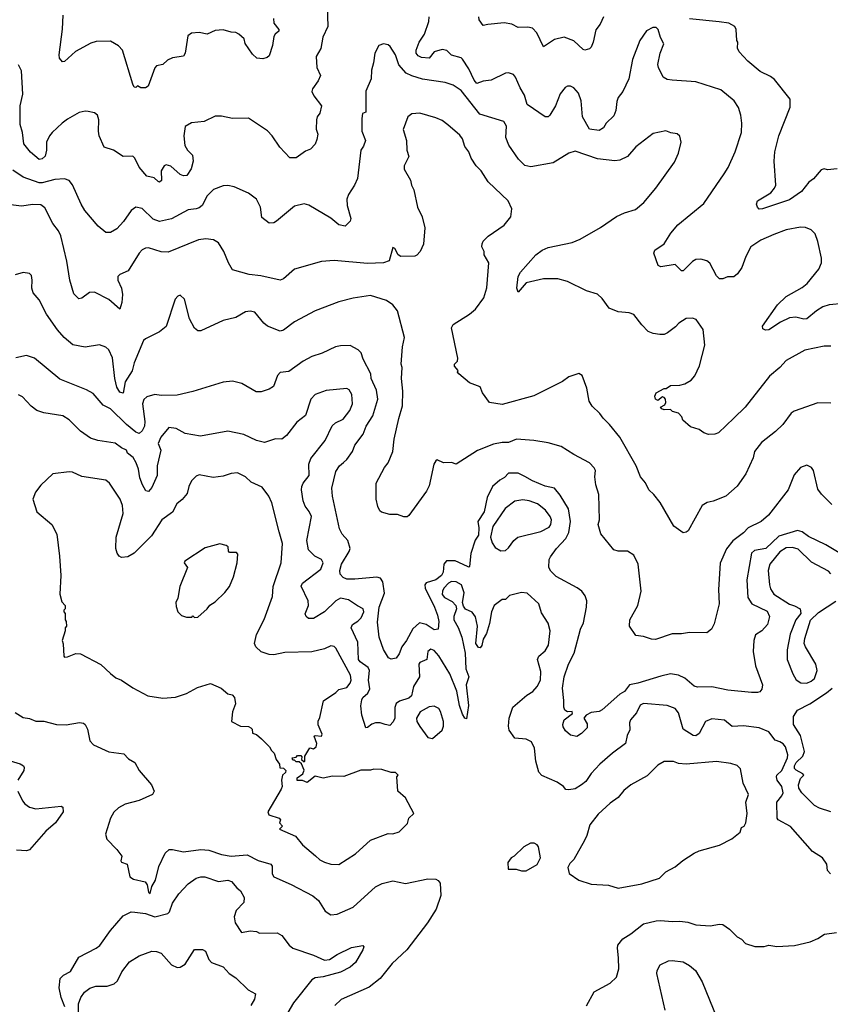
# Model space of a CAD drawing. Extents: x 1933546 to 2138868, y 524910 to 667279.
# Tile 91 of 256: x 1999223 to 2004333, y 569942 to 576147. Entities that reach past the tile are written whole.
import ezdxf

# ---------------------------------------------------------------- set-up
doc = ezdxf.new("R2010")
doc.units = 0

msp = doc.modelspace()

# ---------------------------------------------------------------- linework, layer by layer
at = {"layer": '0CON10XD'}
for points in [[(2001160.8, 576235), (2001165.5, 576105), (2001132.8, 576037.2), (2001120, 575965), (2001090.6, 575915), (2001095.5, 575845), (2001118.4, 575795), (2001105, 575761.9), (2001068.8, 575711.2), (2001064.1, 575694.1), (2001076.8, 575666.8), (2001124.3, 575605), (2001115, 575557.5), (2001098.8, 575535), (2001093.9, 575516.1), (2001092.5, 575457.5), (2001102.5, 575425), (2001095, 575392.5), (2001085, 575363.3), (2001055, 575331.2), (2001025, 575318), (2000965, 575276), (2000925, 575276), (2000863.6, 575343.6), (2000814.5, 575415), (2000785, 575445.6), (2000665, 575526.2), (2000565, 575523.8), (2000495, 575538), (2000455, 575538.8), (2000385, 575506), (2000305, 575497.5), (2000265.9, 575474.1), (2000256.9, 575415), (2000264.4, 575355), (2000280, 575325), (2000312.7, 575292.7), (2000316.2, 575256.2), (2000303, 575207), (2000275.8, 575165), (2000255, 575162), (2000235, 575171.2), (2000175, 575223.1), (2000145, 575231.4), (2000132.5, 575225), (2000114.4, 575195), (2000115.9, 575134.1), (2000105, 575123.8), (2000095, 575126.7), (2000070.3, 575150.3), (2000025, 575160), (1999975, 575216.7), (1999948.8, 575275), (1999935, 575286.7), (1999875, 575283.8), (1999815, 575323.8), (1999754.2, 575344.2), (1999724.2, 575415), (1999719.2, 575445), (1999722, 575515), (1999713.8, 575545), (1999695, 575560), (1999655, 575569.2), (1999635, 575571.2), (1999598.3, 575561.7), (1999525, 575520), (1999490, 575495), (1999428, 575435), (1999410, 575415), (1999390.8, 575375), (1999391.9, 575325), (1999382.7, 575287.3), (1999365, 575270), (1999345, 575266.2), (1999291, 575311), (1999249.1, 575365), (1999240.4, 575435), (1999225.8, 575485.8), (1999225.4, 575604.6), (1999241.7, 575678.3), (1999233.9, 575823.9), (1999215, 575862.5)], [(2000822.5, 576155), (2000824.2, 576125), (2000856, 576085), (2000856.2, 576075), (2000833.8, 576056.2), (2000825, 576040), (2000816.5, 575985), (2000795, 575920), (2000781.7, 575908.3), (2000755, 575900), (2000717.5, 575905), (2000689.5, 575929.5), (2000645, 575997.5), (2000637.1, 576027.1), (2000605, 576056.2), (2000585.8, 576065.8), (2000555, 576067.5), (2000505, 576082), (2000455, 576078.8), (2000405, 576056.7), (2000355, 576066.7), (2000305, 576062.5), (2000283.3, 576045), (2000266, 575935), (2000255, 575917.5), (2000185, 575906.7), (2000155, 575891.2), (2000125, 575864), (2000085, 575856.7), (2000075, 575843.3), (2000031.7, 575728.3), (2000015, 575718), (1999986.7, 575716.7), (1999965, 575730), (1999955, 575720), (1999945, 575722.5), (1999935, 575740), (1999870, 575955), (1999845, 575982), (1999795, 576012), (1999705, 576008.6), (1999671.3, 575998.7), (1999575, 575946.9), (1999505, 575883.3), (1999492, 575882), (1999474.4, 575904.4), (1999470.6, 575925), (1999493.5, 576086.5), (1999496.9, 576175)], [(2001945, 575922.5), (2001915, 575952.5), (2001885, 575960), (2001835.6, 575944.4), (2001805, 575904.4), (2001755, 575909.2), (2001735, 575918.9), (2001722.9, 575935), (2001722.7, 575955), (2001741.2, 576005), (2001774.7, 576055), (2001802.4, 576135), (2001803.8, 576165)], [(2002902.5, 576165), (2002881.2, 576118.8), (2002855, 576083.3), (2002836.9, 576005), (2002825, 575973.3), (2002815, 575964), (2002785.9, 575954.1), (2002775, 575958), (2002715, 576014.4), (2002655, 576036.9), (2002595, 576021.1), (2002525, 575976.2), (2002482.5, 576065), (2002455, 576094), (2002425, 576100.8), (2002365, 576098.6), (2002325, 576119.4), (2002276.8, 576126.8), (2002173, 576117), (2002145, 576111.2), (2002119.2, 576145), (2002117.1, 576165)], [(2004375, 575206), (2004315, 575201.2), (2004295, 575206.2), (2004275, 575201.2), (2004226, 575145), (2004197.8, 575122.2), (2004151.4, 575065), (2004075, 575012.2), (2003904.2, 574954.2), (2003885, 574953.8), (2003873.3, 574965), (2003866.7, 574985), (2003873.3, 575005), (2003957.5, 575055), (2003981.4, 575085), (2003989.4, 575105), (2003978.6, 575255), (2003983.1, 575315), (2004008.1, 575415), (2004080, 575595), (2004080, 575645), (2003980.7, 575770.7), (2003955, 575789.4), (2003889.5, 575819.5), (2003813.3, 575885), (2003757.5, 575945), (2003747, 575967), (2003750, 576005), (2003744.2, 576015), (2003739.4, 576085), (2003730.8, 576105), (2003693.3, 576125), (2003632.5, 576132.5), (2003445, 576152.1)], [(2004415, 574357.8), (2004325, 574350.5), (2004285, 574336.7), (2004245, 574312.2), (2004185, 574261.5), (2004165, 574259.7), (2004115, 574271.5), (2004075, 574268.8), (2004019.4, 574240.6), (2003945, 574191.4), (2003925, 574190), (2003908.3, 574198.3), (2003904.2, 574215), (2003999.3, 574350.7), (2004055, 574402.1), (2004155, 574459.1), (2004186.4, 574483.6), (2004260.6, 574575), (2004276.7, 574615), (2004276.5, 574645), (2004255, 574750), (2004237.4, 574797.4), (2004212.1, 574822.1), (2004176.8, 574836.8), (2004145, 574838.6), (2004055, 574823.1), (2003976.1, 574793.9), (2003895, 574756.9), (2003832.5, 574715), (2003800, 574655), (2003774.2, 574585), (2003747.1, 574545), (2003725, 574527.1), (2003685, 574525.8), (2003655, 574513.1), (2003635, 574513.5), (2003615, 574532.5), (2003573.2, 574613.2), (2003555, 574628), (2003517.3, 574637.3), (2003485, 574635.7), (2003465, 574624), (2003405, 574563.8), (2003395, 574563.3), (2003355, 574604), (2003265, 574588.8), (2003247, 574597), (2003220, 574675), (2003227.5, 574695), (2003285.7, 574735), (2003328.3, 574801.7), (2003372, 574855), (2003535, 574989.2), (2003663.1, 575175), (2003688.6, 575215), (2003733.1, 575315), (2003772.9, 575435), (2003775.7, 575495), (2003768.6, 575545), (2003753.4, 575593.4), (2003726, 575635), (2003643.3, 575705), (2003484.3, 575754.3), (2003335.7, 575765.7), (2003305, 575770.8), (2003280, 575785), (2003250, 575845), (2003246.2, 575865), (2003260, 575935), (2003283.3, 575995), (2003262.5, 576035), (2003246.7, 576085), (2003235, 576097.5), (2003213, 576097), (2003175, 576076.7), (2003132, 576015), (2003086.2, 575895), (2003062, 575775), (2003025.8, 575695), (2002994.4, 575655.6), (2002987.9, 575632.1), (2002980, 575575), (2002968, 575542), (2002920.6, 575495), (2002902.9, 575465), (2002875, 575448.9), (2002815, 575456.9), (2002769.7, 575535), (2002763.1, 575635), (2002745, 575683.8), (2002715, 575718), (2002695, 575727.5), (2002675, 575728), (2002660.3, 575719.7), (2002630.3, 575679.7), (2002600, 575605), (2002565.3, 575544.7), (2002554.5, 575535.5), (2002535, 575534.2), (2002422.4, 575612.4), (2002405, 575671.4), (2002377.4, 575717.4), (2002349.2, 575785), (2002335, 575801.2), (2002305, 575812), (2002285, 575810), (2002195, 575765.3), (2002145, 575758.6), (2002105, 575745.4), (2002088.4, 575765), (2002055, 575838.2), (2002015, 575898.6), (2002005, 575906.7), (2001945, 575922.5)], [(2004335, 574089.2), (2004295, 574088.6), (2004172.5, 574065), (2004055, 574000), (2004014.2, 573955.8), (2003949.1, 573900.9), (2003795, 573704.3), (2003724.7, 573635.3), (2003626.9, 573543.1), (2003604.2, 573534.2), (2003565, 573532.9), (2003535, 573542.5), (2003505, 573564.2), (2003451.2, 573581.2), (2003402.3, 573622.3), (2003396.2, 573645), (2003375, 573667.5), (2003338.3, 573678.3), (2003325, 573690), (2003285, 573687.5), (2003270, 573695), (2003262.5, 573705), (2003290, 573720), (2003296.4, 573733.6), (2003293.3, 573755), (2003285, 573766.7), (2003275, 573770), (2003245, 573746.2), (2003230.8, 573755), (2003227.5, 573775), (2003235, 573796.2), (2003285, 573822.5), (2003297.5, 573822.5), (2003325, 573842.5), (2003384, 573844), (2003415, 573852.5), (2003455.5, 573874.5), (2003478, 573902), (2003507.1, 573965), (2003542, 574095), (2003531.2, 574195), (2003487.7, 574257.7), (2003465, 574266.7), (2003425, 574263.3), (2003377.5, 574235), (2003357.7, 574212.3), (2003306.1, 574173.9), (2003285, 574163.3), (2003257, 574163), (2003215, 574170), (2003185, 574182.5), (2003145, 574223.3), (2003095, 574288.8), (2003065, 574300), (2002995, 574305.7), (2002939.4, 574329.4), (2002895, 574390), (2002865, 574416.7), (2002795, 574438), (2002675, 574497.1), (2002615, 574514.3), (2002525, 574512.9), (2002415, 574488.8), (2002365, 574430), (2002356.7, 574455), (2002365, 574527.5), (2002378.8, 574555), (2002475.6, 574664.4), (2002516.7, 574695), (2002555, 574711.4), (2002705, 574743.1), (2002755, 574763.5), (2002885, 574836.7), (2002985, 574907.1), (2003035, 574930), (2003105, 574950.6), (2003156.2, 574995), (2003233.8, 575085), (2003351.2, 575248.8), (2003376.2, 575305), (2003393.3, 575375), (2003383.6, 575413.6), (2003367.7, 575427.7), (2003326.7, 575433.3), (2003295, 575446), (2003215, 575430), (2003106, 575345), (2003054.7, 575285.3), (2003005, 575262.3), (2002975, 575257.3), (2002865, 575270.4), (2002725, 575318.6), (2002685, 575305.7), (2002585, 575244.4), (2002445, 575218.6), (2002407.9, 575227.9), (2002368, 575268), (2002306.3, 575356.3), (2002288.1, 575405), (2002290.8, 575475), (2002275, 575506), (2002122.3, 575552.3), (2002005, 575700), (2001955, 575734.5), (2001905, 575751.8), (2001762.6, 575772.6), (2001695, 575792.8), (2001659.9, 575809.9), (2001611.9, 575861.9), (2001590.8, 575925), (2001557.3, 575977.3), (2001545, 575988.6), (2001515.9, 575994.1), (2001486.1, 575983.9), (2001462, 575935), (2001454, 575875), (2001440.5, 575829.5), (2001439.2, 575775), (2001404.5, 575695.5), (2001405.7, 575565), (2001384, 575556), (2001380, 575525), (2001380, 575445), (2001401.6, 575385), (2001389.7, 575350.3), (2001372.9, 575325), (2001353.2, 575146.8), (2001334.3, 575105), (2001295.8, 575045), (2001285.8, 575015), (2001287.1, 574975), (2001310.8, 574895), (2001305, 574876.7), (2001274.3, 574845.7), (2001235, 574853.5), (2001185, 574895.6), (2001045, 574977.1), (2001015, 574987.1), (2000955, 574970.8), (2000842.6, 574877.4), (2000825, 574867.5), (2000795, 574864.3), (2000750, 574900), (2000741.4, 574965), (2000715.7, 575015.7), (2000665, 575054), (2000575, 575094), (2000535, 575102), (2000505, 575100), (2000445, 575076), (2000405, 575035.8), (2000373.3, 574975), (2000355, 574960.6), (2000334.8, 574955.2), (2000285, 574948.9), (2000178.9, 574891.1), (2000105, 574874.5), (2000065, 574890.6), (1999995, 574957.3), (1999955, 574964.4), (1999924.6, 574945.4), (1999878.1, 574875), (1999835, 574828.6), (1999795, 574806.2), (1999765, 574806.7), (1999716.7, 574845), (1999634.3, 574945), (1999610, 574985), (1999556.3, 575106.3), (1999535, 575132.5), (1999505, 575143.1), (1999445, 575140.8), (1999365, 575118.1), (1999345, 575118.9), (1999245, 575155.5), (1999178.7, 575198.7)], [(2004335, 573730), (2004255, 573732), (2004105, 573679.2), (2004085, 573668), (2004034.4, 573595), (2003987.9, 573552.1), (2003898.3, 573481.7), (2003855, 573426.2), (2003845.6, 573385), (2003800, 573285), (2003745, 573206.2), (2003675, 573144), (2003595, 573112), (2003556.1, 573103.9), (2003525, 573086.2), (2003436, 572925), (2003425, 572916.2), (2003405, 572913.3), (2003345.9, 572955.9), (2003260, 573105), (2003221.2, 573155), (2003189.2, 573185), (2003167.1, 573227.1), (2003136, 573265), (2003109.2, 573335), (2003005.4, 573515.4), (2002941.4, 573595), (2002900, 573635), (2002880, 573665), (2002832.1, 573712.1), (2002813.1, 573743.1), (2002798.8, 573825), (2002767.5, 573905), (2002747, 573917), (2002685, 573896.7), (2002645, 573866.7), (2002463, 573777), (2002265, 573720.8), (2002184.3, 573734.3), (2002141.2, 573795), (2002125, 573833.3), (2002058.8, 573858.8), (2001990, 573915), (2001983.3, 573925), (2001985.9, 573935.9), (2001963.1, 573963.1), (2001964.6, 573975.4), (2001982, 573995), (2001984.1, 574014.1), (2001944.2, 574205.8), (2001955, 574226.2), (2002058.7, 574291.3), (2002096.4, 574323.6), (2002148.1, 574395), (2002166.7, 574456.7), (2002179.4, 574615), (2002150, 574665), (2002150, 574685), (2002135.8, 574715), (2002137.5, 574735), (2002145, 574751.2), (2002175, 574782), (2002277.6, 574852.4), (2002319.2, 574905), (2002325.8, 574955), (2002302, 575005), (2002176, 575125), (2002132, 575195), (2002100, 575225), (2002069.2, 575275), (2002054.5, 575314.5), (2002028.7, 575348.7), (2002014.2, 575395), (2001998.3, 575418.3), (2001922, 575485), (2001885, 575510.6), (2001845, 575528.6), (2001745, 575557.5), (2001695, 575553.6), (2001668.5, 575535), (2001639.4, 575455), (2001660.8, 575385), (2001663.3, 575325), (2001675.6, 575285.6), (2001656.7, 575246.7), (2001645.5, 575225), (2001645.6, 575205), (2001686, 575135), (2001692, 575105), (2001708, 575075), (2001730.9, 574965), (2001759.1, 574905), (2001777.5, 574835), (2001767.3, 574732.7), (2001746.2, 574685), (2001726.1, 574663.9), (2001713.6, 574656.4), (2001625, 574654.2), (2001607.5, 574665), (2001587.1, 574705), (2001575, 574711.2), (2001551.8, 574628.2), (2001516.3, 574613.7), (2001415, 574610.4), (2001205, 574628.6), (2001125, 574622), (2000955, 574574), (2000885, 574514), (2000865, 574506), (2000743.2, 574533.2), (2000669.2, 574540.8), (2000565, 574571.2), (2000538.8, 574615), (2000510, 574685), (2000475, 574741.2), (2000445, 574760), (2000396.8, 574766.8), (2000349.7, 574760.3), (2000158, 574682), (2000115, 574683.6), (2000035, 574709.6), (2000015, 574707.8), (1999994.5, 574695.5), (1999975.5, 574674.5), (1999906, 574565), (1999855, 574540.8), (1999842.1, 574527.9), (1999840.9, 574505), (1999864.5, 574455), (1999871.4, 574415), (1999866.9, 574365), (1999855, 574323.3), (1999785, 574382.9), (1999695, 574430), (1999662.1, 574427.9), (1999615, 574391.2), (1999595, 574386.7), (1999565, 574420), (1999538.5, 574505), (1999519.1, 574625), (1999482.2, 574785), (1999466.7, 574816.7), (1999431.7, 574861.7), (1999380.2, 574960.2), (1999355, 574980.6), (1999305, 574981.9), (1999235, 574972.5), (1999065, 574992)], [(2004342, 573092), (2004276.5, 573156.5), (2004255, 573187.5), (2004225.8, 573305), (2004213.3, 573325), (2004185, 573340), (2004144, 573325), (2004105, 573278.8), (2004068, 573185), (2003942, 573025), (2003895.8, 572985), (2003815, 572944.4), (2003785, 572913.3), (2003717.6, 572862.4), (2003677.8, 572812.2), (2003638.3, 572721.7), (2003628, 572555), (2003632.5, 572465), (2003599.7, 572340.3), (2003583.3, 572305), (2003555, 572283.8), (2003445.8, 572285.8), (2003395, 572275.7), (2003335, 572275.7), (2003231.7, 572241.7), (2003205, 572242), (2003155, 572259.2), (2003106.4, 572266.4), (2003066.7, 572325), (2003068, 572365), (2003119.4, 572455), (2003140, 572545), (2003122, 572715), (2003095, 572772.5), (2003055, 572797.5), (2002995, 572796.7), (2002967.5, 572805), (2002885.8, 572905.8), (2002869.2, 572965), (2002878, 572995), (2002873.1, 573155), (2002855.6, 573215.6), (2002848.6, 573265), (2002853.1, 573305), (2002845, 573322), (2002815, 573354.4), (2002715, 573406), (2002636.4, 573456.4), (2002555, 573480), (2002464.5, 573494.5), (2002355, 573502.9), (2002305, 573482.5), (2002265, 573482.5), (2002208.7, 573471.3), (2002107.8, 573432.2), (2001975, 573346.7), (2001945, 573356.7), (2001893.9, 573353.9), (2001855, 573373.3), (2001845, 573366.7), (2001834.3, 573345), (2001805, 573210), (2001786.2, 573175), (2001675, 573022.5), (2001665, 573013.3), (2001645, 573013.3), (2001605, 573028), (2001555, 573028.8), (2001503.9, 573043.9), (2001492.5, 573052.5), (2001479.7, 573079.7), (2001469.2, 573125), (2001469.4, 573225), (2001521.5, 573325), (2001545.3, 573354.7), (2001574.1, 573425.9), (2001584.1, 573504.1), (2001613.4, 573633.4), (2001636.2, 573713.8), (2001638.5, 573805), (2001629.1, 573885), (2001634.4, 573954.4), (2001628.1, 573975), (2001636.7, 574085), (2001648.2, 574145), (2001605, 574312), (2001575, 574350.8), (2001535, 574376.9), (2001435, 574408), (2001325, 574392.5), (2001235, 574368.6), (2001085, 574312.9), (2000955, 574241.9), (2000885, 574190.6), (2000865, 574184.4), (2000784.6, 574214.6), (2000760.8, 574235), (2000705, 574304.4), (2000675, 574310.4), (2000646.5, 574306.5), (2000585, 574270.8), (2000505, 574250.6), (2000365, 574186.2), (2000345, 574186.7), (2000323.9, 574203.9), (2000292.3, 574262.3), (2000262.5, 574385), (2000235, 574410), (2000220, 574405), (2000203.3, 574385), (2000146.1, 574213.9), (2000105, 574180), (2000015, 574136.2), (2000004.2, 574125), (1999944.7, 573985), (1999932.3, 573935), (1999886.7, 573865), (1999875, 573793.8), (1999855, 573798.6), (1999835, 573830), (1999822.7, 573885), (1999808.2, 574015), (1999785, 574066), (1999765, 574084), (1999725, 574097.5), (1999635, 574082.5), (1999558, 574098), (1999502.5, 574145), (1999461.9, 574191.9), (1999391.8, 574291.8), (1999345, 574382), (1999308.6, 574425), (1999300, 574455), (1999302, 574505), (1999296.2, 574535), (1999285, 574546.7), (1999245, 574553.8), (1999195, 574539.2)], [(2004468.5, 572738.5), (2004305, 572837.1), (2004195, 572889.6), (2004155, 572919.1), (2004125, 572927.5), (2004008.5, 572891.5), (2003925.2, 572814.8), (2003855, 572801.6), (2003835, 572785.6), (2003806.1, 572616.1), (2003813.6, 572505), (2003837.5, 572465), (2003935, 572418.6), (2003949.2, 572385), (2003937.1, 572335), (2003900, 572295), (2003860.5, 572269.5), (2003850.6, 572235), (2003846.7, 572165), (2003861.9, 572075), (2003904.2, 571954.2), (2003901.7, 571928.3), (2003888.3, 571911.7), (2003873.9, 571906.1), (2003835, 571907.1), (2003687.5, 571922.5), (2003585, 571943.1), (2003495, 571940), (2003475, 571946), (2003415, 571998.1), (2003375, 572016.4), (2003325, 572024.5), (2003265, 572010.6), (2003118.8, 571965), (2003067.5, 571955), (2003036.2, 571913.8), (2003005, 571895.7), (2002895, 571797.8), (2002875, 571787.1), (2002825, 571780.8), (2002793.8, 571765), (2002779.2, 571745), (2002799.6, 571709.6), (2002799.2, 571685), (2002765, 571649.2), (2002735, 571630.5), (2002695, 571638.6), (2002663.8, 571665), (2002649.5, 571689.5), (2002645.9, 571705.9), (2002654.5, 571735.5), (2002708, 571775), (2002705, 571787.5), (2002675, 571784), (2002659.5, 571795), (2002653.4, 571815), (2002653.8, 571856.2), (2002645.5, 571935), (2002654.4, 572005), (2002681.9, 572085), (2002718.6, 572155), (2002758, 572305), (2002775.8, 572345), (2002795.8, 572445), (2002797.5, 572485), (2002788, 572515), (2002765.6, 572545.6), (2002737.3, 572567.3), (2002605, 572637.5), (2002570.7, 572670.7), (2002557.5, 572695), (2002560.8, 572745), (2002568.8, 572761.2), (2002606.9, 572815), (2002665, 572877.8), (2002685.4, 572915), (2002695.9, 572985), (2002682.1, 573065), (2002630.4, 573150.4), (2002595, 573194), (2002535, 573206.9), (2002455, 573240), (2002407.1, 573267.1), (2002365, 573290), (2002305, 573290), (2002278.3, 573261.7), (2002249.4, 573245), (2002202.9, 573205), (2002168.9, 573135), (2002150.5, 573045), (2002110, 572985), (2002117.9, 572945), (2002115, 572898.8), (2002093.8, 572866.2), (2002066.6, 572783.4), (2002058.3, 572701.7), (2002055, 572697.5), (2002045, 572701.2), (2001967.5, 572737.5), (2001913.2, 572736.8), (2001896.9, 572715), (2001891.2, 572665), (2001882.7, 572645), (2001845, 572616.7), (2001785, 572597.3), (2001777.2, 572585), (2001779.5, 572565), (2001838.5, 572445), (2001856.5, 572395), (2001864.2, 572355), (2001860, 572305), (2001835, 572302.5), (2001785, 572336.2), (2001743.6, 572346.4), (2001701.5, 572308.5), (2001661.9, 572235), (2001632.2, 572195), (2001615, 572150), (2001595, 572123.3), (2001565, 572116.7), (2001547.5, 572125), (2001517, 572177), (2001488.1, 572255), (2001479.3, 572349.3), (2001489.8, 572445), (2001523.2, 572533.2), (2001512.5, 572605), (2001497, 572627), (2001475, 572634), (2001335, 572620.9), (2001285, 572621.9), (2001260.9, 572630.9), (2001242.7, 572652.7), (2001240, 572675), (2001250.4, 572715), (2001300, 572795), (2001305.7, 572815), (2001291.9, 572865), (2001255.7, 572905), (2001238.3, 572938.3), (2001193.7, 573145), (2001190.8, 573195), (2001215, 573299.2), (2001238.6, 573335), (2001263.1, 573356.9), (2001285.5, 573375), (2001320.5, 573425), (2001334.4, 573465), (2001388.1, 573535), (2001407.1, 573585), (2001449.7, 573650.3), (2001480, 573755), (2001472.2, 573812.2), (2001439.1, 573885), (2001435.6, 573915), (2001388.3, 574008.3), (2001375, 574047.5), (2001357.3, 574067.3), (2001305, 574094.3), (2001245, 574091.9), (2001214.4, 574085.6), (2001130, 574045), (2001063.8, 574025), (2001008.8, 573995), (2000919.3, 573930.7), (2000865, 573922.5), (2000848.5, 573905), (2000822.5, 573835), (2000795, 573818.8), (2000745, 573802.3), (2000712.4, 573802.4), (2000622.5, 573855), (2000565, 573868.6), (2000505, 573862), (2000315, 573804.4), (2000215, 573780.8), (2000115, 573778.6), (2000075, 573784), (2000025, 573770.8), (2000005, 573754), (1999997.5, 573725), (2000012.3, 573615), (2000010.4, 573585), (1999995, 573556.7), (1999975, 573538.9), (1999955, 573547.8), (1999895.4, 573595), (1999795, 573694.4), (1999748, 573718), (1999685, 573791.4), (1999643.6, 573813.6), (1999475, 573880.6), (1999315, 574014.2), (1999265, 574030), (1999197.5, 574015)], [(2004334, 570765), (2004316, 570785), (2004310, 570825), (2004284.5, 570865), (2004220.8, 570905), (2004081.9, 571061.9), (2004005, 571104.5), (2003996.7, 571115), (2003995.8, 571215), (2004027.5, 571255), (2004035.3, 571275), (2004026.5, 571315), (2003998.5, 571355), (2003993.1, 571375), (2003995.3, 571385), (2004027.3, 571415), (2004061.9, 571495), (2004064, 571515), (2004049.6, 571565), (2004035, 571582.5), (2004015, 571596.4), (2003985, 571605.6), (2003945, 571657.9), (2003885, 571683.2), (2003785, 571697.2), (2003715, 571692.2), (2003665, 571732.7), (2003585, 571740), (2003545.2, 571724.8), (2003505, 571648.9), (2003485, 571634.5), (2003467.5, 571635), (2003405.5, 571675), (2003375, 571778.1), (2003355, 571805.5), (2003305, 571824.6), (2003155, 571837.7), (2003135, 571826.9), (2003110.6, 571779.4), (2003073.8, 571735), (2003066.4, 571715), (2003068.3, 571671.7), (2003052, 571635), (2003042.5, 571585), (2002960, 571525), (2002879.2, 571455), (2002824.6, 571395.4), (2002790.8, 571345), (2002765, 571324.2), (2002725, 571300), (2002685, 571292.5), (2002666.1, 571296.1), (2002650, 571315), (2002610.7, 571340.7), (2002515, 571384.4), (2002495.6, 571405), (2002476.4, 571475), (2002467.9, 571555), (2002449.2, 571595), (2002415, 571612.9), (2002345, 571620), (2002309.1, 571669.1), (2002304.4, 571695), (2002308.1, 571745), (2002332.2, 571815), (2002420.1, 571889.9), (2002457.6, 571912.4), (2002485.2, 571944.7), (2002505.9, 571984.1), (2002508.6, 572038.6), (2002487.5, 572115), (2002495.6, 572135), (2002535, 572168.9), (2002555.2, 572204.8), (2002566, 572296), (2002553.7, 572343.7), (2002511.7, 572408.3), (2002494.6, 572464.6), (2002422.6, 572532.6), (2002385, 572537.5), (2002311.2, 572518.8), (2002285, 572493.8), (2002265, 572492), (2002214.2, 572455), (2002196.9, 572415), (2002185, 572342.5), (2002165, 572278.8), (2002145, 572243.3), (2002135, 572203.8), (2002125, 572189.2), (2002115, 572190), (2002099.1, 572215), (2002108.4, 572325), (2002095, 572384.4), (2002075, 572413.4), (2002032.9, 572432.9), (2002019.9, 572449.9), (2002014.2, 572475), (2002024.3, 572535), (2002007.6, 572585), (2001974.8, 572604.8), (2001945, 572606.7), (2001925, 572595.2), (2001896.8, 572565), (2001887, 572545), (2001886.7, 572525), (2001900, 572505), (2001949.3, 572479.3), (2001972.9, 572455), (2001977.2, 572435), (2001959.2, 572385), (2001959, 572365), (2001986.7, 572316.7), (2002010, 572255), (2002030.6, 572155), (2002035.2, 572055), (2002054.6, 572005), (2002037.9, 571955), (2002050.9, 571825), (2002038.6, 571741.4), (2002028.8, 571745), (2002015, 571770), (2001995.4, 571825), (2001977.7, 571915), (2001933.4, 572025), (2001865, 572137.1), (2001835, 572170.5), (2001815, 572179.5), (2001794.6, 572165.4), (2001788.9, 572115), (2001745, 572096.7), (2001737.9, 572085), (2001744, 572005), (2001704.5, 571945.5), (2001693.2, 571886.8), (2001675, 571871.6), (2001617.1, 571852.9), (2001595, 571837.3), (2001587.1, 571812.9), (2001587.7, 571745), (2001578, 571722), (2001555, 571699.2), (2001525.9, 571704.1), (2001495, 571714.7), (2001464.7, 571715.3), (2001441.9, 571708.1), (2001415, 571685.8), (2001405, 571684.2), (2001380.4, 571765), (2001373.3, 571823.3), (2001379.4, 571860.6), (2001385.5, 571875), (2001417, 571903), (2001429.1, 571930.9), (2001422.4, 571985), (2001428.3, 572045), (2001419.7, 572065), (2001369.8, 572099.8), (2001359.3, 572115), (2001353.4, 572225), (2001312.5, 572315), (2001320.4, 572335), (2001355, 572356.9), (2001375, 572378.2), (2001392.5, 572415), (2001388.9, 572435), (2001352.1, 572452.1), (2001295, 572490.8), (2001245, 572501.5), (2001215, 572485.4), (2001144.7, 572415.3), (2001075, 572373.9), (2001043.3, 572373.3), (2001028, 572385), (2001023.3, 572403.3), (2001042.7, 572455), (2001041, 572485), (2000997.4, 572577.4), (2001006.4, 572595), (2001120.8, 572685), (2001135.9, 572725), (2001125.7, 572745), (2001082.9, 572765), (2001043.3, 572805), (2001032.9, 572865), (2001063.1, 573015), (2001048.1, 573048.1), (2001022, 573082), (2001008.8, 573115), (2000999.1, 573185), (2001001.5, 573205), (2001009.5, 573225), (2001047.1, 573275), (2001045.3, 573345), (2001058.8, 573381.2), (2001148.8, 573495), (2001192.5, 573587.5), (2001214.4, 573605.6), (2001260.8, 573629.2), (2001303.3, 573685), (2001320, 573725), (2001316.2, 573785), (2001300.5, 573815), (2001285, 573823.4), (2001155, 573810.8), (2001084.6, 573785.4), (2001059, 573755), (2001025, 573651.8), (2000969.6, 573610.4), (2000905, 573525.7), (2000875, 573502.9), (2000834.7, 573505.3), (2000765, 573481.4), (2000715, 573495.6), (2000635, 573532.9), (2000535, 573554.3), (2000361.7, 573521.7), (2000265, 573538), (2000210.1, 573570.1), (2000162.7, 573577.3), (2000111.5, 573515), (2000096, 573475), (2000111.9, 573435), (2000089.8, 573335), (2000090, 573275), (2000055, 573198.1), (2000035, 573174.4), (2000018, 573178), (1999996.4, 573215), (1999980.5, 573260.5), (1999972, 573315), (1999957.5, 573355), (1999937, 573387), (1999903.3, 573415), (1999896.2, 573435), (1999865, 573448.9), (1999825, 573478.2), (1999715, 573494.4), (1999669.3, 573509.3), (1999605, 573554.4), (1999535.6, 573625), (1999495, 573651.2), (1999375, 573669.4), (1999330, 573685), (1999295, 573710.6), (1999239.8, 573769.7), (1999215, 573782.5)], [(2001235, 570822.5), (2001340.5, 570889.5), (2001433.2, 570976.8), (2001545, 571017.5), (2001575, 571016), (2001615, 571028.8), (2001668.3, 571081.7), (2001676.7, 571115), (2001707.5, 571145), (2001655, 571242.5), (2001606.7, 571285), (2001600, 571375), (2001607.5, 571385), (2001591.7, 571401.7), (2001565, 571402.5), (2001505, 571422.5), (2001455, 571423.3), (2001433.6, 571416.4), (2001373.6, 571416.4), (2001265, 571377.5), (2001195, 571380), (2001135, 571367.5), (2001085, 571380), (2001035, 571340), (2001005, 571352.5), (2000971.7, 571351.7), (2000971.7, 571368.3), (2001007.5, 571395), (2001016.4, 571416.4), (2000998.3, 571458.3), (2000985, 571470), (2000965, 571470), (2000955, 571480), (2000945, 571480), (2000940, 571495), (2000965, 571500), (2000975, 571510), (2000995, 571510), (2001001.7, 571501.7), (2001000, 571485), (2001015, 571470), (2001020, 571475), (2001020, 571505), (2001051.7, 571558.3), (2001075, 571552.5), (2001092.5, 571565), (2001096.7, 571585), (2001078.3, 571631.7), (2001085, 571636.7), (2001125, 571632.5), (2001128.8, 571645), (2001103.9, 571703.9), (2001103.6, 571726.4), (2001115, 571750), (2001137.5, 571855), (2001215, 571906.7), (2001235, 571926.7), (2001285, 571938), (2001305.6, 571965), (2001311.9, 571985), (2001307.8, 572015), (2001215, 572186), (2001205, 572195.8), (2001185, 572200.8), (2001145, 572181.2), (2001065, 572164), (2000895, 572158.8), (2000825, 572144), (2000795, 572146.2), (2000745, 572163.3), (2000712, 572195), (2000702, 572215), (2000715, 572272.5), (2000763.9, 572366.1), (2000817.2, 572512.8), (2000820.6, 572575), (2000870, 572725), (2000878.6, 572845), (2000859.4, 572919.4), (2000812.2, 573102.2), (2000793.6, 573143.6), (2000750.7, 573200.7), (2000682.2, 573232.2), (2000645.4, 573265.4), (2000595, 573291.2), (2000555, 573287.1), (2000505, 573269.2), (2000442.3, 573262.3), (2000355, 573278), (2000335, 573270), (2000305, 573240), (2000288, 573205), (2000278.9, 573161.1), (2000247.5, 573122.5), (2000214.2, 573095), (2000186.1, 573043.9), (2000119.4, 572995), (2000054, 572895), (1999945, 572785.8), (1999905, 572762.5), (1999865, 572758), (1999850, 572765), (1999836.2, 572785), (1999828, 572815), (1999830.8, 572885), (1999874, 573035), (1999870.8, 573085), (1999856, 573125), (1999788.6, 573225), (1999765, 573244.3), (1999615, 573268.9), (1999555, 573295.5), (1999535, 573297.9), (1999432.5, 573285), (1999355, 573213.8), (1999321.7, 573168.3), (1999306, 573125), (1999331.2, 573045), (1999425, 572966.2), (1999455.8, 572905), (1999474, 572765), (1999481.2, 572645), (1999476.1, 572526.1), (1999488.3, 572478.3), (1999510, 572455), (1999510, 572435), (1999500, 572425), (1999500, 572415), (1999510, 572405), (1999510, 572365), (1999516.7, 572355), (1999517.5, 572325), (1999510, 572315), (1999510, 572295), (1999490, 572235), (1999497, 572213), (1999500, 572135), (1999505, 572130), (1999525, 572132.5), (1999577, 572153), (1999605, 572150), (1999735, 572084), (1999795.6, 572025.6), (1999829.1, 571999.1), (1999865, 571984.2), (1999935.8, 571935.8), (2000030, 571885), (2000125, 571870.8), (2000205, 571877.5), (2000275, 571900), (2000342.7, 571937.3), (2000425, 571963.3), (2000493.6, 571933.6), (2000535, 571897.5), (2000562.5, 571892.5), (2000577.5, 571875), (2000582.5, 571835), (2000563.3, 571785), (2000557.5, 571725), (2000613.6, 571693.6), (2000665, 571692.5), (2000680, 571685), (2000687.5, 571675), (2000690, 571650), (2000715, 571642.5), (2000747.5, 571615), (2000797.5, 571565), (2000810.7, 571540.7), (2000827.5, 571525), (2000840, 571485), (2000860, 571455), (2000861.7, 571431.7), (2000885, 571430), (2000900, 571415), (2000898.3, 571401.7), (2000880, 571385), (2000872.5, 571355), (2000877.5, 571315), (2000871.7, 571298.3), (2000787.5, 571155), (2000792.5, 571135), (2000857.5, 571115), (2000867.5, 571105), (2000860, 571085), (2000880, 571065), (2000860, 571045), (2000960.7, 571000.7), (2001006.1, 570946.1), (2001088.3, 570878.3), (2001115, 570852.5), (2001145, 570838.6), (2001185, 570825.8), (2001235, 570822.5)], [(2002255, 572800), (2002285, 572802.2), (2002305, 572819.4), (2002337.8, 572865), (2002362.9, 572885), (2002508, 572922), (2002561.1, 572948.9), (2002571.8, 572965), (2002574.1, 572995), (2002566.9, 573016.9), (2002536.6, 573056.6), (2002487.1, 573095), (2002435, 573115.4), (2002395, 573121.3), (2002345, 573112.2), (2002282.9, 573067.1), (2002206.3, 572953.7), (2002190.6, 572885), (2002200.1, 572850.1), (2002220.6, 572820.6), (2002255, 572800)], [(2000325, 572380), (2000345, 572382.5), (2000405, 572434), (2000422.3, 572457.7), (2000455, 572478), (2000515, 572536), (2000545, 572574), (2000570, 572635), (2000594.2, 572725), (2000598.6, 572778.6), (2000589.3, 572789.3), (2000545, 572790), (2000538.3, 572798.3), (2000537.5, 572825), (2000525, 572833.3), (2000485, 572843.3), (2000391.2, 572818.8), (2000263.3, 572735), (2000260, 572725), (2000281.2, 572695), (2000231.2, 572575), (2000219.3, 572500.7), (2000207.5, 572475), (2000208.3, 572448.3), (2000220, 572415), (2000243, 572393), (2000275, 572382.5), (2000307.5, 572382.5), (2000315, 572390), (2000325, 572380)], [(2004336.8, 572655), (2004321.2, 572671.2), (2004215, 572728.2), (2004131, 572811), (2004095, 572821.3), (2004055, 572819), (2004015, 572793.3), (2003951.1, 572715), (2003941.2, 572675), (2003948.8, 572585), (2003955, 572560.8), (2003977.4, 572527.4), (2004075, 572463.3), (2004106.9, 572453.1), (2004142.2, 572435), (2004146.9, 572405), (2004114.8, 572365.2), (2004080, 572275), (2004061.5, 572175), (2004061.5, 572115), (2004096.2, 572025), (2004117.1, 571987.1), (2004147.7, 571967.7), (2004185, 571964.7)], [(2004185, 571964.7), (2004212.8, 571977.2), (2004233.3, 571995), (2004250.6, 572045), (2004242.2, 572085), (2004175.4, 572195), (2004168.8, 572215), (2004172.1, 572247.9), (2004207.5, 572362.5), (2004258.3, 572411.7), (2004367.3, 572482.7)], [(2004335, 571155.6), (2004265, 571178.1), (2004233.8, 571195), (2004153.9, 571273.9), (2004134, 571304), (2004132.5, 571325), (2004145, 571363.8), (2004166, 571385), (2004160, 571395), (2004117.3, 571417.2), (2004107.4, 571427.4), (2004106.2, 571445), (2004118.1, 571465), (2004160.5, 571505), (2004169.7, 571535), (2004145.4, 571635), (2004101.5, 571705), (2004100.6, 571755), (2004125, 571795.5), (2004203.7, 571836.3), (2004308.5, 571905), (2004345, 571934.6)], [(2001825, 571617.5), (2001885, 571670), (2001893.8, 571695), (2001893.8, 571725), (2001875, 571787.5), (2001865, 571806.7), (2001835, 571820), (2001805, 571816), (2001746.7, 571785), (2001723.8, 571745), (2001726.7, 571725), (2001745, 571693.3), (2001795, 571622.5), (2001825, 571617.5)], [(1999195, 571781.1), (1999245, 571750), (1999285, 571742.9), (1999325, 571725.8), (1999375, 571725.6), (1999455, 571704.3), (1999515, 571703.1), (1999598.8, 571718.8), (1999624.2, 571714.2), (1999636.2, 571705), (1999650.8, 571675), (1999665, 571602.5), (1999687, 571577), (1999783.8, 571533.8), (1999879.5, 571519.5), (1999908.7, 571488.7), (1999948.8, 571465), (1999976, 571415), (2000054.2, 571325), (2000070, 571285), (2000060, 571265), (1999975, 571225.8), (1999886.8, 571203.2), (1999845, 571180), (1999817, 571153), (1999795.7, 571114.3), (1999763.8, 571015), (1999771.7, 570981.7), (1999835, 570916.7), (1999866.7, 570875), (1999861.2, 570845), (1999865, 570837.5), (1999900, 570825), (1999916.7, 570745), (1999939.5, 570729.5), (2000013.4, 570713.4), (2000026, 570695), (2000035, 570647.5), (2000045, 570640), (2000056.5, 570683.5), (2000079.5, 570725), (2000100, 570810), (2000140, 570895), (2000165, 570916.4), (2000185, 570917.6), (2000255, 570902), (2000365, 570916.7), (2000414.1, 570914.1), (2000495, 570885.4), (2000555, 570875.5), (2000655.7, 570884.3)], [(1999115, 571491.4), (1999225, 571457.1), (1999246.7, 571445), (1999251.2, 571435), (1999248, 571415), (1999210, 571355)], [(2002995, 570673.3), (2003145, 570700), (2003255, 570736), (2003295, 570776), (2003355, 570809.2), (2003402.4, 570847.6), (2003475.5, 570894.5), (2003505, 570910), (2003635, 570943.8), (2003712.5, 570985), (2003765, 571027.5), (2003773, 571057), (2003790, 571065), (2003801.2, 571085), (2003808.6, 571145), (2003800.8, 571215), (2003817.1, 571265), (2003783.8, 571335), (2003767.5, 571425), (2003745, 571446.7), (2003705, 571458.8), (2003615, 571471.2), (2003425, 571456), (2003375, 571460), (2003345, 571472.5), (2003285, 571472.5), (2003245, 571448), (2003178, 571382), (2003076.2, 571325), (2003030.2, 571289.8), (2002995.3, 571244.7), (2002945, 571208.6), (2002870, 571140), (2002817.2, 571072.8), (2002797.8, 571005), (2002782.9, 570975), (2002716, 570855), (2002690.9, 570829.1), (2002678.8, 570805), (2002686.2, 570766.2), (2002747.5, 570725), (2002825, 570698), (2002933.6, 570693.6), (2002995, 570673.3)], [(1999211.1, 571285), (1999239.4, 571225), (1999255.7, 571205), (1999285, 571183.8), (1999324.6, 571174.6), (1999485, 571190), (1999494, 571184), (1999496.9, 571155), (1999448.6, 571085), (1999387.4, 571032.6), (1999285, 570916.2), (1999265, 570908), (1999203.2, 570913.2)], [(2002385, 570782.5), (2002415, 570783.3), (2002485, 570822.5), (2002506.7, 570865), (2002492.5, 570935), (2002485, 570947.5), (2002465, 570957.5), (2002443, 570957), (2002400, 570935), (2002340, 570875), (2002320, 570865), (2002300, 570835), (2002303, 570793), (2002353, 570793), (2002385, 570782.5)], [(2000655.7, 570884.3), (2000725, 570847.8), (2000806, 570825), (2000813.3, 570813.3), (2000813.5, 570765), (2000825, 570744.4), (2000935, 570697.1), (2001071.2, 570625), (2001105.5, 570595.5), (2001148.3, 570528.3), (2001185, 570505.8), (2001225, 570509.4), (2001325, 570554.3), (2001465, 570682.9), (2001506.8, 570703.2), (2001575, 570720.8), (2001655, 570702.5), (2001795, 570732.9), (2001845, 570730), (2001861.2, 570721.2), (2001873.3, 570705), (2001877.3, 570627.3), (2001848.9, 570541.1), (2001793.8, 570456.2), (2001663.9, 570286.1), (2001570.9, 570199.1), (2001494.3, 570105), (2001425, 570049.5), (2001248.9, 569971.1), (2001209.2, 569935)], [(1999508.3, 569925), (1999483.2, 569985), (1999470.8, 570045), (1999477.1, 570105), (1999499.1, 570125), (1999542.1, 570147.9), (1999595, 570238.1), (1999704.7, 570295.3), (1999727.3, 570312.7), (1999795, 570406.9), (1999875, 570499.4), (1999925, 570524.2), (1999947.7, 570522.3), (2000015, 570514.4), (2000075, 570492.4), (2000156.2, 570513.8), (2000168.1, 570525), (2000185, 570578.8), (2000225, 570638), (2000285, 570700), (2000335, 570737.5), (2000365, 570745.8), (2000390, 570745), (2000475, 570715.6), (2000535, 570724.3), (2000558.8, 570715), (2000591.2, 570675), (2000615, 570656.2), (2000637.8, 570615), (2000635, 570583.8), (2000587.2, 570532.8), (2000573.8, 570493.8), (2000580.6, 570455), (2000621.2, 570395), (2000675, 570403.8), (2000715, 570400), (2000735, 570390.8), (2000845, 570392), (2000875.7, 570375.7), (2000920.6, 570315), (2000944.7, 570294.7), (2001075, 570252.2), (2001145, 570220.6), (2001175, 570224.3), (2001223.8, 570255), (2001315, 570299.2), (2001385, 570312.5), (2001392.5, 570305), (2001386, 570285), (2001338.6, 570205), (2001306, 570175), (2001245, 570143.5), (2001135, 570114.5), (2001085, 570107.8), (2001065, 570095.6), (2000949.4, 569950.6), (2000898.8, 569865)], [(2002795, 569932.5), (2002845, 570020), (2002944.1, 570075.9), (2002985, 570113.3), (2002998.6, 570165), (2002998.5, 570235), (2002990.6, 570295), (2002994.2, 570315), (2003025.4, 570354.6), (2003075.8, 570385), (2003155, 570448.1), (2003235, 570467.5), (2003265, 570469.1), (2003336.4, 570463.6), (2003385, 570466.7), (2003435, 570459.2), (2003485, 570443.1), (2003575, 570436.2), (2003635, 570447.1), (2003654.3, 570444.3), (2003696.2, 570415), (2003745, 570366.2), (2003772.3, 570352.3), (2003797.5, 570325), (2003857, 570307), (2003915, 570306.2), (2003945, 570313.8), (2003995, 570306.2), (2004107.3, 570312.7), (2004205, 570335.8), (2004253, 570357), (2004296.9, 570383.1), (2004372.5, 570395)], [(1999594, 569885), (1999594.3, 569945.7), (1999608.9, 569985), (1999632.1, 570017.9), (1999665, 570043.1), (1999703.7, 570056.3), (1999775, 570055.6), (1999818.3, 570071.7), (1999840, 570090), (1999866.7, 570146.7), (1999915, 570210), (1999975, 570247.1), (2000055, 570275.7), (2000085, 570274.3), (2000115, 570264.2), (2000180.6, 570190.6), (2000215, 570173.5), (2000235, 570176.7), (2000265.7, 570195), (2000325, 570286.7), (2000375, 570286.2), (2000395, 570276.7), (2000416, 570225), (2000431.2, 570205), (2000505, 570178.1), (2000542.9, 570135), (2000585, 570109.2), (2000662.7, 570032.7), (2000708.3, 570008.3), (2000702.5, 569975), (2000680.6, 569935)], [(2003291.5, 569905), (2003240, 570135), (2003242, 570155), (2003260.3, 570189.7), (2003312.5, 570215), (2003335, 570218.6), (2003405, 570208.6), (2003445, 570185.7), (2003482, 570155), (2003525, 570083.8), (2003616.4, 569856.4)]]:
    msp.add_lwpolyline(points, dxfattribs=at)

doc.saveas('drawing.dxf')
